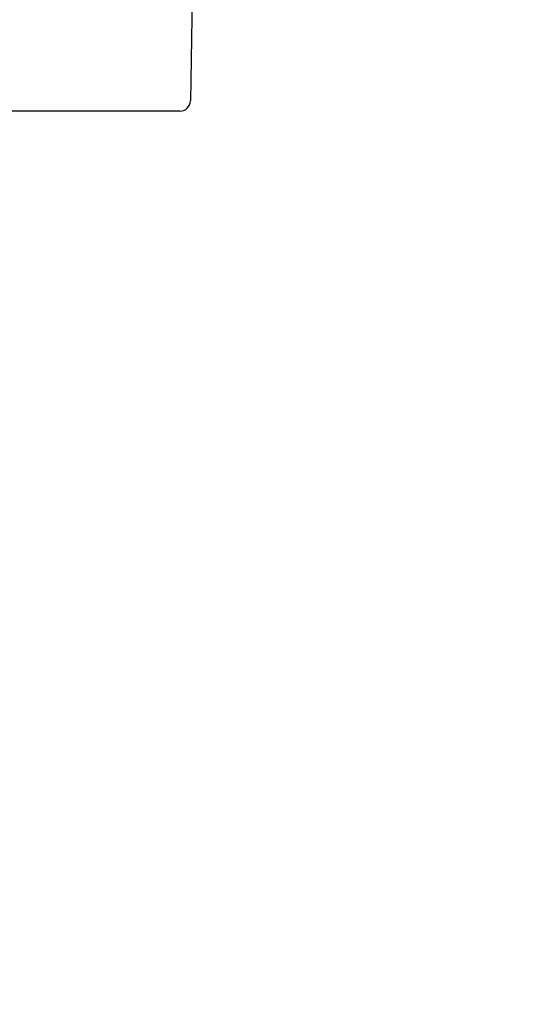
# Model space of a CAD drawing. Header units: millimetres. Extents: x 0 to 1300, y 0 to 891.
# Tile 135 of 141: x 910 to 929, y 470 to 507. Entities that reach past the tile are written whole.
import ezdxf

# ---------------------------------------------------------------- set-up
doc = ezdxf.new("R2010")
doc.units = ezdxf.units.MM
doc.header["$LTSCALE"] = 0.545669
doc.layers.add('NoLayerName_001', color=7, linetype='Continuous')
doc.styles.get("Standard").update_dxf_attribs({"font": 'txt', "bigfont": 'extfont2'})
doc.dimstyles.get("Standard").update_dxf_attribs({"dimtxt": 2.5, "dimasz": 2.5, "dimexe": 1, "dimexo": 1, "dimtad": 1, "dimdec": 3, "dimzin": 0, "dimdsep": 46, "dimtxsty": 'Standard', "dimcen": 2.5, "dimadec": 3, "dimazin": 0, "dimtfac": 0.75, "dimtdec": 3, "dimtmove": 0, "dimatfit": 3, "dimfxl": 1, "dimarcsym": 0})

# ---------------------------------------------------------------- blocks, each defined once
blk = doc.blocks.new('_OPEN30')
at = {"color": 0, "linetype": 'ByBlock', "lineweight": -2}
for p, q in [((-1, 0.267949), (0, 0)), ((0, 0), (-1, -0.267949)), ((0, 0), (-1, 0))]:
    blk.add_line(p, q, dxfattribs=at)
blk = doc.blocks.new('*D43')
at = {"layer": 'Defpoints', "color": 0}
for p in [(968.819, 600), (906, 464.6), (981.868, 464.6)]:
    blk.add_point(p, dxfattribs=at)
at = {"layer": 'NoLayerName_001', "color": 0, "linetype": 'Continuous', "lineweight": 13}
for p, q in [((971.819, 600), (984.868, 600)), ((981.868, 594), (981.868, 470.6)), ((909, 464.6), (984.868, 464.6))]:
    blk.add_line(p, q, dxfattribs=at)
at = {"layer": 'NoLayerName_001', "color": 0, "lineweight": 13, "xscale": 6, "yscale": 6, "zscale": 6}
for p, rotation in [((981.868, 600), 90), ((981.868, 464.6), 270)]:
    blk.add_blockref('_OPEN30', p, dxfattribs=dict(at, rotation=rotation))
at = {"layer": 'NoLayerName_001', "color": 0, "lineweight": 13, "insert": (972.573, 530.66), "char_height": 10.5, "attachment_point": 5, "rotation": 90}
blk.add_mtext('\\W0.8000;１３６', dxfattribs=at)

msp = doc.modelspace()

# ---------------------------------------------------------------- linework, layer by layer
at = {"layer": 'NoLayerName_001', "color": 7, "linetype": 'Continuous', "lineweight": 25}
for p, q in [((916.17966532, 514.29301904), (916.00686017, 504.39301904)), ((915.60692109, 504), (874.39307891, 504))]:
    msp.add_line(p, q, dxfattribs=at)
msp.add_arc((915.60692109, 504.4), 0.4, 270, 359, dxfattribs=at)

# ---------------------------------------------------------------- dimensions: what is measured, and where the dimension line sits
at = {"layer": 'NoLayerName_001', "color": 3, "linetype": 'Continuous', "lineweight": 13}
dim = msp.add_linear_dim(base=(981.86808433, 464.6), p1=(968.81931393, 600), p2=(906, 464.6), angle=270, text='\\W0.8000;１３６', dimstyle='Standard', override={"dimtxt": 10.5, "dimasz": 6, "dimexe": 3, "dimexo": 3, "dimgap": 3, "dimdec": 8, "dimzin": 8, "dimblk": 'OPEN30', "dimclrd": 0, "dimclre": 0, "dimclrt": 0, "dimtp": 0, "dimtm": 0, "dimlwd": 13, "dimlwe": 13}, dxfattribs=at)
dim.commit()
dim.dimension.update_dxf_attribs({"geometry": '*D43', "text_midpoint": (981.86808433, 530.65965147), "dimtype": 160})

doc.saveas('drawing.dxf')
